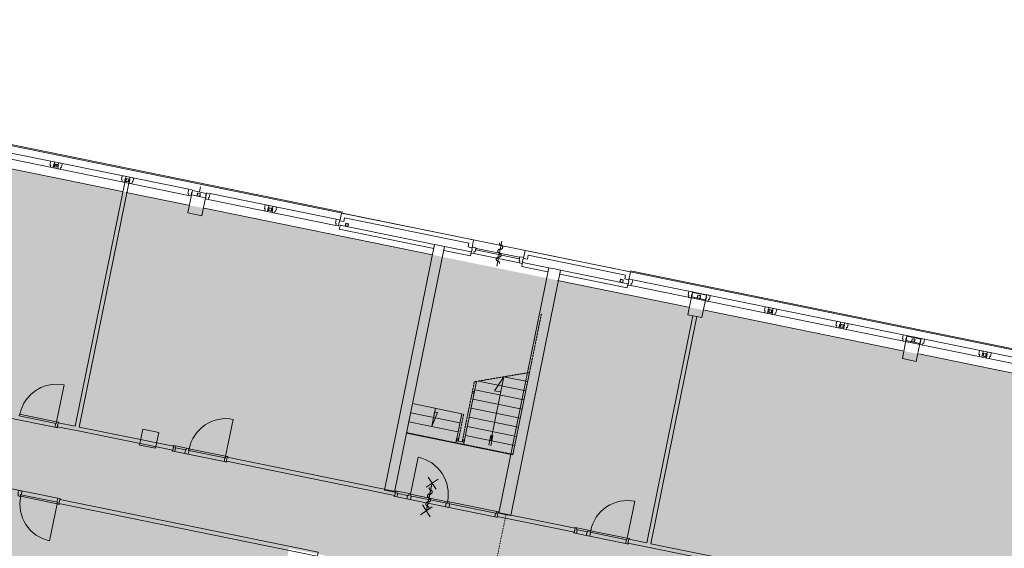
# Model space of a CAD drawing. Header units: millimetres. Extents: x -28656 to 67349, y -24410 to 39654.
# Tile 12 of 146: x -13329 to 10977, y 26616 to 39654. Entities that reach past the tile are written whole.
import ezdxf

# ---------------------------------------------------------------- set-up
doc = ezdxf.new("R2010")
doc.units = ezdxf.units.MM
doc.header["$MEASUREMENT"] = 0
doc.linetypes.add('DIVIDE', pattern=[62.5, 25, -12.5, 0, -12.5, 0, -12.5])
doc.linetypes.add('HIDDEN2', pattern=[9.375, 6.25, -3.125])
doc.layers.add('0 2D arcering', color=7, linetype='Continuous')
doc.layers.add('00 Bestaand', color=7, linetype='Continuous')

msp = doc.modelspace()

# ---------------------------------------------------------------- hatches: boundary and pattern name
at = {"layer": '0 2D arcering', "linetype": 'Continuous', "lineweight": 0}
h = msp.add_hatch(dxfattribs=at)
h.set_pattern_fill('155_Kunststeen_0001', color=9, style=0, pattern_type=2)
h.set_pattern_definition([(45, (0, 0), (-183.8478, 183.8478), []), (45, (-91.92, 91.92), (-183.8478, 183.8478), [195, -65])])
h.paths.add_polyline_path([(-28300.5, 32809.1), (-28090.7, 32809.1), (-28090.7, 38936.8), (15676.6, 30021.3), (14497.9, 24235.2), (15946.2, 23940.1), (15607.8, 23639.9), (15595.5, 23362.9), (15585.7, 23142.1), (15279.9, 22815.7), (15396.2, 22545.3), (15554.2, 22315.7), (14443, 22542), (13768.4, 19230), (12170, 19555.6), (9942.2, 20009), (10616.9, 23321.4), (7353.8, 23986.1), (7070.9, 22596.7), (3489.4, 23303.5), (2778.8, 19815.2), (6355.9, 19086.5), (5623.3, 15487.8), (-25068, 21845.5), (-25036, 30311.3), (-28300.5, 30974.8)])
h.paths.add_polyline_path([(-7115.8, 24484.1), (-6680.8, 26619.5), (-4620.3, 26199.7), (-5055.3, 24064.4)], flags=0)

# ---------------------------------------------------------------- linework, layer by layer
at = {"layer": '00 Bestaand', "color": 1, "linetype": 'Continuous', "lineweight": 0}
for p, q in [((-5353.1, 34907.2), (-28655.7, 39654)), ((-9154.4, 35472.4), (-28450.7, 39403.1)), ((-28300.7, 39219.4), (-9163.8, 35321.2)), ((-5353.1, 34907.2), (-18073, 37498.3)), ((-8868.9, 35527.8), (-8892.9, 35410.2)), ((-8627.8, 35365.1), (-5515.5, 34731.1)), ((-5524.8, 34579.9), (-8678.3, 35222.3)), ((-2116.3, 33885.4), (-990.8, 33657.1)), ((-2116.3, 33885.4), (-990.8, 33657.1)), ((-2047.4, 34013.3), (-2068.8, 34018.5)), ((17576.1, 30236.5), (1753, 33459.7)), ((17432.7, 29903.5), (1754.7, 33097.1)), ((1805.2, 33239.9), (17442.1, 30054.6)), ((-12458.9, 29604.9), (-13684.6, 29854.6)), ((-12392.7, 29591.5), (-12392.7, 29591.4)), ((-9564.8, 29015.7), (-9564.8, 29015.6)), ((-9564.8, 29015.7), (-9564.8, 29015.6)), ((-8284.1, 28754.8), (-9499.1, 29002.3)), ((-9207.8, 29084.8), (-9486.1, 29141.5)), ((-9235.4, 29044.3), (-9480.4, 29094.2)), ((-9180.7, 28937.4), (-9180.7, 28937.4)), ((-8218.4, 28741.4), (-8218.4, 28741.4)), ((-12389.5, 27848.7), (-13604.5, 28096.2)), ((-13286.1, 28031.3), (-13286.1, 28031.2)), ((-4011.7, 28025.5), (-3717.7, 27965.6)), ((-3997.2, 27971.5), (-3752.2, 27921.6)), ((-12323.8, 27835.3), (-12323.8, 27835.2)), ((-4014.9, 27884.3), (-1603.4, 27393.1)), ((-2728, 27764), (-1551.2, 27524.3)), ((-2713.5, 27710), (-1585.7, 27480.3)), ((348.2, 26996.4), (348.2, 26996.4)), ((348.2, 26996.4), (348.2, 26996.4)), ((1628.9, 26735.5), (413.8, 26983)), ((705.2, 27065.5), (426.9, 27122.2)), ((677.5, 27025), (432.5, 27074.9)), ((732.3, 26918.2), (732.3, 26918.1)), ((1694.5, 26722.1), (1694.5, 26722.1))]:
    msp.add_line(p, q, dxfattribs=at)
at = {"layer": '00 Bestaand', "color": 3, "linetype": 'Continuous', "lineweight": 0}
for p, q in [((-12470.6, 36061.2), (-12470.6, 36061.1)), ((-12436.3, 36054.1), (-12436.3, 36054.1)), ((-12402, 36047.2), (-12402, 36047.1)), ((-10706.9, 35701.9), (-10706.9, 35701.8)), ((-10672.6, 35694.8), (-10672.6, 35694.8)), ((-10638.3, 35687.9), (-10638.3, 35687.9)), ((-8941.7, 35342.3), (-8941.7, 35342.3)), ((-8907.5, 35335.3), (-8907.5, 35335.2)), ((-8873.1, 35328.4), (-8873.1, 35328.3)), ((-7178, 34983), (-7178, 34983)), ((-7143.7, 34976), (-7143.7, 34976)), ((-7109.4, 34969.1), (-7109.4, 34969)), ((-5288, 34595.3), (-5288, 34595.3)), ((-5286.8, 34597.8), (-5286.8, 34597.8)), ((-5253.7, 34588.3), (-5253.7, 34588.2)), ((-5252.5, 34590.8), (-5252.5, 34590.7)), ((-5219.4, 34581.3), (-5219.4, 34581.3)), ((-5218.2, 34583.8), (-5218.2, 34583.8)), ((1494.3, 33216.5), (1494.3, 33216.5)), ((1528.6, 33209.5), (1528.6, 33209.4)), ((1562.8, 33202.5), (1562.8, 33202.5)), ((3404.7, 32827.3), (3404.7, 32827.3)), ((3439, 32820.3), (3439, 32820.2)), ((3473.3, 32813.4), (3473.3, 32813.3)), ((5168.5, 32468.1), (5168.5, 32468)), ((5202.8, 32461), (5202.8, 32461)), ((5237.1, 32454.1), (5237.1, 32454)), ((6932.3, 32108.8), (6932.3, 32108.7)), ((6966.5, 32101.7), (6966.5, 32101.7)), ((7000.9, 32094.8), (7000.9, 32094.7)), ((8696.1, 31749.5), (8696.1, 31749.4)), ((8730.3, 31742.4), (8730.3, 31742.4)), ((8764.6, 31735.5), (8764.6, 31735.5)), ((10459.8, 31390.2), (10459.8, 31390.1)), ((10494.1, 31383.2), (10494.1, 31383.1)), ((10528.4, 31376.2), (10528.4, 31376.2)), ((-2137, 30437.6), (-2137, 30437.6)), ((-2132, 30462.1), (-2132, 30462.1)), ((-2127, 30486.6), (-2127, 30486.6)), ((-2528.9, 29265.3), (-2528.9, 29265.3)), ((-2523.8, 29289.8), (-2523.8, 29289.7)), ((-2518.9, 29314.3), (-2518.9, 29314.3)), ((-2381.9, 29235.4), (-2381.9, 29235.3)), ((-2376.8, 29259.8), (-2376.8, 29259.8)), ((-2371.9, 29284.4), (-2371.9, 29284.3))]:
    msp.add_line(p, q, dxfattribs=at)
at = {"layer": '00 Bestaand', "color": 2, "linetype": 'Continuous', "lineweight": 0}
for p, q in [((-12367.7, 36039.5), (-12465.7, 36059.5)), ((-12378.4, 36072.3), (-12443, 36085.5)), ((-743.6, 30952.9), (-1156.8, 28924.6)), ((-2051.5, 30732.2), (-2369.4, 29171.6)), ((-835.4, 30502.2), (-2004.4, 30740.3)), ((-789.5, 30727.5), (-1377.4, 30847.3)), ((-881.3, 30276.8), (-2093.9, 30523.8)), ((-3630.2, 30183.7), (-3777.9, 29458.5)), ((-2417.6, 29936.6), (-3630.2, 30183.6)), ((-927.2, 30051.4), (-2139.8, 30298.4)), ((-2463.5, 29711.2), (-3676.1, 29958.2)), ((-2417.6, 29936.6), (-2565.3, 29211.5)), ((-973.1, 29826.1), (-2185.7, 30073.1)), ((-3722, 29732.9), (-2509.4, 29485.9)), ((-2509.4, 29485.9), (-3722, 29732.9)), ((-1019, 29600.7), (-2231.6, 29847.7)), ((-3777.9, 29458.5), (-2325.3, 29162.6)), ((-1064.9, 29375.3), (-2277.5, 29622.3)), ((-2553.4, 29270.3), (-2357.4, 29230.4)), ((-1110.9, 29149.9), (-2323.4, 29397)), ((-2279.8, 29388.1), (-1111.3, 29150)), ((-1156.8, 28924.6), (-2325.3, 29162.6))]:
    msp.add_line(p, q, dxfattribs=at)
at = {"layer": '00 Bestaand', "color": 9, "linetype": 'Continuous', "lineweight": 0}
for p, q in [((-9132.5, 35110.7), (-9132.5, 35110.6)), ((-9132.5, 35110.7), (-9132.5, 35110.6)), ((-9132.5, 35110.7), (-9132.5, 35110.6)), ((-9132.5, 35110.7), (-9132.5, 35110.6)), ((-8789.5, 35040.8), (-8789.5, 35040.8)), ((-8789.5, 35040.8), (-8789.5, 35040.8)), ((3214, 32595.7), (3214, 32595.6)), ((3214, 32595.7), (3214, 32595.6)), ((3556.9, 32525.8), (3556.9, 32525.8)), ((8505.3, 31517.8), (8505.3, 31517.8)), ((8505.3, 31517.8), (8505.3, 31517.8)), ((8848.3, 31448), (8848.3, 31447.9)), ((-10329.7, 29358.9), (-10329.7, 29358.8)), ((-10329.7, 29358.9), (-10329.7, 29358.8)), ((-10329.7, 29358.9), (-10329.7, 29358.8)), ((-10329.7, 29358.9), (-10329.7, 29358.8)), ((-9937.7, 29279.1), (-9937.7, 29279)), ((-9937.7, 29279.1), (-9937.7, 29279))]:
    msp.add_line(p, q, dxfattribs=at)
at = {"layer": '00 Bestaand', "color": 1, "linetype": 'HIDDEN2', "lineweight": 0}
for p, q in [((-448.8, 32400.2), (-807.6, 30638.7)), ((-2104.3, 30723.2), (-743.6, 30952.9)), ((-2104.3, 30723.2), (-2406.4, 29240.4)), ((-2368.6, 29926.6), (-2504.4, 29260.3)), ((-1155.2, 28932.1), (-3776.4, 29466))]:
    msp.add_line(p, q, dxfattribs=at)
at = {"layer": '00 Bestaand', "color": 3, "linetype": 'DIVIDE', "lineweight": 0}
msp.add_line((-1330.5, 27423.7), (-2278.6, 22769.3), dxfattribs=at)
at = {"layer": '00 Bestaand', "color": 2, "linetype": 'Continuous', "lineweight": 0, "flags": 128}
for points in [[(19830.1, 29749.1), (-28625.7, 39619.7), (-28625.7, 32814.1), (-28451.2, 32814.2), (-28450.7, 30852.2), (-25633.6, 30278.3), (-25576, 30278.3), (-25576, 21442), (4342.1, 15358.6), (4338.9, 15272.5), (4338.9, 7637.3), (1868.9, 7637.3), (1874.6, -8215.6), (4194.6, -8215), (4194.6, -24410.3), (10393.9, -24410.3), (10393.9, -22060.6), (11993.9, -22060.6)], [(-10800.8, 35414.8), (-14063.4, 36079.4)], [(-11959, 29626.9), (-10733.9, 35641), (-10684.9, 35631.1)], [(-11861, 29606.9), (-10635.9, 35621.1), (-10684.9, 35631.1)], [(-9164, 35081.4), (-10702.9, 35394.9)], [(-3137.7, 33853.8), (-8772.2, 35001.6)], [(-5377.2, 34683.4), (-5426.2, 34693.4), (-5387, 34885.9)], [(-5377.2, 34683.4), (-5426.2, 34693.4), (-5387, 34885.9)], [(-2123.5, 34221.1), (-5387, 34885.9)], [(-2123.5, 34221.1), (-5387, 34885.9)], [(-5377.2, 34683.4), (-5328.2, 34673.4), (-5309, 34768)], [(-5377.2, 34683.4), (-5328.2, 34673.4), (-5309, 34768)], [(-2241.5, 34143.1), (-5309, 34768)], [(-2241.5, 34143.1), (-5309, 34768)], [(-3095.3, 34061.9), (-3105.3, 34012.9), (-5438.4, 34488.2), (-5428.4, 34537.2)], [(-3095.3, 34061.9), (-3105.3, 34012.9), (-5438.4, 34488.2), (-5428.4, 34537.2)], [(-3095.3, 34061.9), (-3085.4, 34110.9), (-5418.4, 34586.2), (-5428.4, 34537.2)], [(-3095.3, 34061.9), (-3085.4, 34110.9), (-5418.4, 34586.2), (-5428.4, 34537.2)], [(-2962.9, 34086), (-3085.4, 34110.9), (-4319.4, 28053), (-4196.9, 28028)], [(-2962.9, 34086), (-3085.4, 34110.9), (-4319.4, 28053), (-4196.9, 28028)], [(-2962.9, 34086), (-2840.4, 34061), (-4074.4, 28003.1), (-4196.9, 28028)], [(-2962.9, 34086), (-2840.4, 34061), (-4074.4, 28003.1), (-4196.9, 28028)], [(-2193.4, 33878.2), (-2183.4, 33927.2), (-2840.4, 34061), (-2850.4, 34012)], [(-2193.4, 33878.2), (-2183.4, 33927.2), (-2840.4, 34061), (-2850.4, 34012)], [(-2211.7, 34038.6), (-2260.7, 34048.6), (-2241.5, 34143.1)], [(-2211.7, 34038.6), (-2260.7, 34048.6), (-2241.5, 34143.1)], [(-2211.7, 34038.6), (-2162.7, 34028.6), (-2123.5, 34221.1)], [(-2211.7, 34038.6), (-2162.7, 34028.6), (-2123.5, 34221.1)], [(-2193.4, 33878.2), (-2203.3, 33829.2), (-2860.4, 33963), (-2850.4, 34012)], [(-2193.4, 33878.2), (-2203.3, 33829.2), (-2860.4, 33963), (-2850.4, 34012)], [(-843.3, 33759.8), (-892.3, 33769.8), (-852.9, 33963.2)], [(1747.5, 33432.7), (-852.9, 33963.2)], [(-843.3, 33759.8), (-794.3, 33749.8), (-774.9, 33845.2)], [(1629.6, 33354.7), (-774.9, 33845.2)], [(-923, 33619.4), (-932.9, 33570.4), (-288.2, 33439.1), (-278.2, 33488.1)], [(-923, 33619.4), (-913, 33668.4), (-268.2, 33537.1), (-278.2, 33488.1)], [(-121.2, 33507.1), (-268.2, 33537.1), (-1501.8, 27481.4), (-1354.8, 27451.5)], [(-121.2, 33507.1), (25.7, 33477.2), (-1207.8, 27421.5), (-1354.8, 27451.5)], [(1677.6, 33089.7), (1667.7, 33040.7), (5.8, 33379.2), (15.8, 33428.2)], [(1677.6, 33089.7), (1687.6, 33138.6), (25.7, 33477.2), (15.8, 33428.2)], [(1659.3, 33250), (1610.3, 33260), (1629.6, 33354.7)], [(1659.3, 33250), (1708.3, 33240.1), (1747.5, 33432.7)], [(3182.5, 32566.4), (-51.1, 33225.1)], [(3340.5, 32340.3), (3291.5, 32350.3), (2150.8, 26750.3)], [(3340.5, 32340.3), (3389.5, 32330.3), (2248.8, 26730.3)], [(8473.8, 31488.5), (3574.2, 32486.6)], [(12147.4, 30740.2), (8865.5, 31408.7)], [(-12390.3, 29663.7), (-12400.3, 29614.7), (-11929.9, 29518.9)], [(-12390.3, 29663.7), (-12380.3, 29712.7), (-11959, 29626.9)], [(-11929.9, 29518.9), (-9548.8, 29033.9), (-9538.8, 29082.9)], [(-11861, 29606.9), (-9528.9, 29131.9), (-9538.8, 29082.9)], [(-8216, 28813.4), (-8226, 28764.4), (-4067.4, 27917.3), (-4057.4, 27966.3)], [(-8216, 28813.4), (-8206, 28862.4), (-4047.4, 28015.3), (-4057.4, 27966.3)], [(-5972.5, 26475.2), (-5982.5, 26426.2), (-12358.5, 27725), (-12348.6, 27774)], [(-5972.5, 26475.2), (-5962.5, 26524.2), (-12338.6, 27823), (-12348.6, 27774)], [(-1532.7, 27449.6), (-1522.8, 27498.6), (383.6, 27110.3), (373.6, 27061.3)], [(-1532.7, 27449.6), (-1542.7, 27400.6), (363.7, 27012.3), (373.6, 27061.3)], [(1696.5, 26791.8), (1686.5, 26742.8), (2179.8, 26642.3)], [(1696.5, 26791.8), (1706.4, 26840.8), (2150.8, 26750.3)], [(2179.8, 26642.3), (7482.5, 25562.2), (7492.4, 25611.2)], [(2248.8, 26730.3), (7502.4, 25660.1), (7492.4, 25611.2)]]:
    msp.add_lwpolyline(points, dxfattribs=at)
at = {"layer": '00 Bestaand', "color": 1, "linetype": 'Continuous', "lineweight": 0, "flags": 128}
for points in [[(-12506.5, 36002.1), (-12570.2, 36015.1), (-12560, 36065), (-12580.6, 36069.2), (-12560.8, 36166.2), (-12489.3, 36151.7), (-12467.7, 36147.3), (-12470.7, 36132.6), (-12478.5, 36094.3), (-12487.3, 36096.1)], [(-12390.8, 35978.5), (-12327.1, 35965.6), (-12316.9, 36015.6), (-12296.4, 36011.4), (-12276.6, 36108.4), (-12348.2, 36122.9), (-12369.7, 36127.3), (-12372.7, 36112.6), (-12380.5, 36074.4), (-12371.6, 36072.6)], [(-10742.7, 35642.8), (-10806.4, 35655.8), (-10796.2, 35705.7), (-10816.8, 35709.9), (-10797, 35806.9), (-10725.5, 35792.4), (-10703.9, 35788), (-10706.9, 35773.3), (-10714.7, 35735.1), (-10723.5, 35736.9)], [(-10627, 35619.3), (-10563.3, 35606.3), (-10553.2, 35656.3), (-10532.6, 35652.1), (-10512.8, 35749.1), (-10584.4, 35763.7), (-10605.9, 35768), (-10608.9, 35753.3), (-10616.7, 35715.1), (-10607.9, 35713.3)], [(-9100.2, 35308.2), (-9163.8, 35321.2), (-9153.7, 35371.2), (-9174.2, 35375.4), (-9154.4, 35472.4), (-9082.9, 35457.8), (-9061.4, 35453.4), (-9064.4, 35438.7), (-9072.2, 35400.5), (-9081, 35402.3)], [(-8742, 35235.3), (-8678.3, 35222.3), (-8668.2, 35272.3), (-8647.6, 35268.1), (-8627.8, 35365.1), (-8699.4, 35379.7), (-8720.9, 35384.1), (-8723.9, 35369.4), (-8731.7, 35331.1), (-8722.9, 35329.3)], [(-7215.2, 34924.3), (-7278.8, 34937.2), (-7268.7, 34987.2), (-7289.2, 34991.4), (-7269.4, 35088.4), (-7197.9, 35073.8), (-7176.4, 35069.4), (-7179.4, 35054.7), (-7187.2, 35016.5), (-7196, 35018.3)], [(-7099.5, 34900.7), (-7035.8, 34887.7), (-7025.6, 34937.7), (-7005, 34933.5), (-6985.3, 35030.5), (-7056.8, 35045.1), (-7078.4, 35049.4), (-7081.4, 35034.7), (-7089.1, 34996.5), (-7080.3, 34994.7)], [(-5461.2, 34566.9), (-5524.8, 34579.9), (-5514.7, 34629.9), (-5535.2, 34634.1), (-5515.5, 34731.1), (-5443.9, 34716.5), (-5422.4, 34712.1), (-5425.4, 34697.4), (-5433.2, 34659.2), (-5442, 34661)], [(-2180, 33898.6), (-2116.3, 33885.6), (-2106.1, 33935.6), (-2085.6, 33931.4), (-2065.8, 34028.4), (-2137.3, 34043), (-2158.9, 34047.4), (-2161.9, 34032.7), (-2169.7, 33994.4), (-2160.8, 33992.7)], [(-2068.1, 33974), (-2060.2, 34013.2), (-989.8, 33795.2), (-1000.7, 33756.6)], [(-927.3, 33643.4), (-991, 33656.4), (-980.8, 33706.4), (-1001.4, 33710.6), (-981.6, 33807.6), (-910, 33793), (-888.5, 33788.6), (-891.5, 33773.9), (-899.3, 33735.7), (-908.1, 33737.5)], [(1691, 33110), (1754.7, 33097.1), (1764.9, 33147.1), (1785.5, 33142.9), (1805.2, 33239.9), (1733.7, 33254.4), (1712.1, 33258.8), (1709.1, 33244.1), (1701.4, 33205.9), (1710.2, 33204.1)], [(3246.3, 32793.2), (3182.6, 32806.2), (3192.8, 32856.2), (3172.2, 32860.4), (3192, 32957.4), (3263.5, 32942.8), (3285.1, 32938.4), (3282.1, 32923.7), (3274.3, 32885.5), (3265.5, 32887.3)], [(3604.4, 32720.3), (3668.1, 32707.3), (3678.3, 32757.3), (3698.9, 32753.1), (3718.6, 32850.1), (3647.1, 32864.7), (3625.5, 32869.1), (3622.5, 32854.4), (3614.8, 32816.2), (3623.6, 32814.4)], [(5131.3, 32409.3), (5067.6, 32422.2), (5077.8, 32472.2), (5057.2, 32476.4), (5077, 32573.4), (5148.5, 32558.8), (5170.1, 32554.4), (5167.1, 32539.7), (5159.3, 32501.5), (5150.5, 32503.3)], [(5247, 32385.7), (5310.7, 32372.7), (5320.8, 32422.7), (5341.4, 32418.5), (5361.2, 32515.5), (5289.6, 32530.1), (5268.1, 32534.5), (5265.1, 32519.8), (5257.3, 32481.5), (5266.1, 32479.7)], [(6895.1, 32050), (6831.4, 32063), (6841.6, 32112.9), (6821, 32117.1), (6840.8, 32214.1), (6912.3, 32199.6), (6933.9, 32195.2), (6930.9, 32180.5), (6923.1, 32142.2), (6914.2, 32144)], [(7010.8, 32026.4), (7074.4, 32013.4), (7084.6, 32063.4), (7105.2, 32059.2), (7124.9, 32156.2), (7053.4, 32170.8), (7031.8, 32175.2), (7028.9, 32160.5), (7021.1, 32122.3), (7029.9, 32120.5)], [(8537.6, 31715.4), (8473.9, 31728.4), (8484.1, 31778.3), (8463.6, 31782.5), (8483.3, 31879.5), (8554.9, 31865), (8576.4, 31860.6), (8573.4, 31845.9), (8565.6, 31807.7), (8556.8, 31809.5)], [(8895.8, 31642.4), (8959.5, 31629.5), (8969.6, 31679.4), (8990.2, 31675.3), (9009.9, 31772.3), (8938.4, 31786.8), (8916.9, 31791.2), (8913.9, 31776.5), (8906.1, 31738.3), (8914.9, 31736.5)], [(10422.6, 31331.4), (10358.9, 31344.4), (10369.1, 31394.4), (10348.6, 31398.6), (10368.3, 31495.6), (10439.9, 31481), (10461.4, 31476.6), (10458.4, 31461.9), (10450.6, 31423.7), (10441.8, 31425.5)], [(10538.3, 31307.8), (10602, 31294.9), (10612.2, 31344.8), (10632.7, 31340.6), (10652.5, 31437.6), (10581, 31452.2), (10559.4, 31456.6), (10556.4, 31441.9), (10548.6, 31403.7), (10557.5, 31401.9)], [(-12427, 29696), (-12419, 29735.2), (-13334.4, 29921.6), (-13339.4, 29881.8)], [(-3085.6, 29977.7), (-3011.5, 29963.2), (-3158.2, 29618.1)], [(-12390.9, 29600.3), (-12392.7, 29591.5), (-12458.9, 29604.9), (-12440.2, 29696.8), (-12425.4, 29693.8), (-12416.3, 29738.1), (-12364.9, 29727.7), (-12368.5, 29710), (-12380.4, 29712.4), (-12402.8, 29602.7)], [(-9563, 29024.5), (-9564.8, 29015.7), (-9499.1, 29002.3), (-9480.4, 29094.2), (-9495.1, 29097.2), (-9486.1, 29141.5), (-9537, 29151.9), (-9540.6, 29134.2), (-9528.9, 29131.9), (-9551.2, 29022.1)], [(-9167.9, 28934.8), (-9252.2, 28952), (-9254.1, 28952.4), (-9235.4, 29044.3), (-9218.8, 29040.9), (-9210.1, 29083.3), (-9207.8, 29084.8), (-9156.8, 29074.4), (-9155.3, 29072.1), (-9163.9, 29029.7), (-9149.2, 29026.7), (-9147.2, 29026.3), (-9166, 28934.4)], [(-8252.3, 28845.9), (-8244.3, 28885.1), (-9151.8, 29069.9), (-9156.8, 29030.1)], [(-8216.6, 28750.2), (-8218.4, 28741.4), (-8284.1, 28754.8), (-8265.4, 28846.7), (-8250.7, 28843.7), (-8241.6, 28888), (-8190.7, 28877.6), (-8194.3, 28860), (-8206, 28862.4), (-8228.4, 28752.6)], [(-13273.3, 28028.7), (-13357.6, 28045.9), (-13359.6, 28046.3), (-13378.3, 27954.4), (-13361.6, 27951), (-13370.3, 27908.6), (-13368.7, 27906.3), (-13317.7, 27895.9), (-13315.4, 27897.4), (-13306.7, 27939.8), (-13292, 27936.8), (-13290.1, 27936.4), (-13271.4, 28028.3)], [(-4014.9, 27884.3), (-3997.2, 27971.5), (-4021.6, 27976.5), (-4011.7, 28025.5), (-4052.8, 28033.9), (-4056.7, 28014.8), (-4047.9, 28013), (-4067.9, 27915), (-4076.7, 27916.8), (-4080.6, 27897.7)], [(-3769.9, 27834.4), (-3681.8, 27816.4), (-3664, 27903.6), (-3688.5, 27908.6), (-3678.5, 27957.6), (-3717.7, 27965.6), (-3727.7, 27916.6), (-3752.2, 27921.6)], [(-12395.8, 27752.4), (-12403.8, 27713.2), (-13311.3, 27898.1), (-13300.4, 27936.7)], [(-12325.6, 27826.5), (-12323.8, 27835.3), (-12389.5, 27848.7), (-12408.2, 27756.8), (-12393.5, 27753.8), (-12402.5, 27709.5), (-12351.6, 27699.1), (-12348, 27716.7), (-12359.7, 27719.1), (-12337.4, 27828.9)], [(-3686.2, 27910.2), (-3678.2, 27949.4), (-2770.7, 27764.5), (-2781.6, 27725.9)], [(-2819.5, 27640.8), (-2731.3, 27622.8), (-2713.5, 27710), (-2738, 27715), (-2728, 27764), (-2767.2, 27772), (-2777.2, 27723), (-2801.7, 27728)], [(-1603.4, 27393.1), (-1585.7, 27480.3), (-1561.2, 27475.3), (-1551.2, 27524.3), (-1510, 27515.9), (-1513.9, 27496.8), (-1522.8, 27498.6), (-1542.7, 27400.6), (-1533.9, 27398.8), (-1537.8, 27379.7)], [(350, 27005.2), (348.2, 26996.4), (413.8, 26983), (432.5, 27074.9), (417.8, 27077.9), (426.9, 27122.2), (375.9, 27132.6), (372.3, 27115), (384.1, 27112.6), (361.7, 27002.8)], [(745, 26915.6), (660.8, 26932.7), (658.8, 26933.1), (677.5, 27025), (694.2, 27021.6), (702.8, 27064), (705.2, 27065.5), (756.1, 27055.2), (757.7, 27052.8), (749, 27010.4), (763.7, 27007.4), (765.7, 27007), (747, 26915.2)], [(1660.7, 26826.6), (1668.7, 26865.8), (761.2, 27050.6), (756.1, 27010.8)], [(1696.3, 26731), (1694.5, 26722.1), (1628.9, 26735.5), (1647.6, 26827.4), (1662.3, 26824.4), (1671.3, 26868.7), (1722.3, 26858.3), (1718.7, 26840.7), (1706.9, 26843.1), (1684.6, 26733.4)]]:
    msp.add_lwpolyline(points, close=True, dxfattribs=at)
at = {"layer": '00 Bestaand', "color": 2, "linetype": 'Continuous', "lineweight": 0, "flags": 128}
for points in [[(-12477.6, 36026.9), (-12463.6, 36095.5), (-12395.1, 36081.5), (-12409, 36012.9)], [(-12477.6, 36026.9), (-12473.4, 36029.7), (-12460.8, 36091.2), (-12399.3, 36078.7), (-12411.8, 36017.1), (-12473.4, 36029.7), (-12477.6, 36026.9), (-12409, 36012.9), (-12395.1, 36081.5), (-12463.6, 36095.5)], [(-10713.8, 35667.6), (-10699.9, 35736.2), (-10631.3, 35722.2), (-10645.2, 35653.6)], [(-10713.8, 35667.6), (-10709.6, 35670.4), (-10697.1, 35731.9), (-10635.5, 35719.4), (-10648.1, 35657.9), (-10709.6, 35670.4), (-10713.8, 35667.6), (-10645.2, 35653.6), (-10631.3, 35722.2), (-10699.9, 35736.2)], [(-9177.4, 34890.2), (-9087.6, 35331.2), (-8744.6, 35261.3), (-8834.4, 34820.4)], [(-9177.4, 34890.2), (-9087.6, 35331.2), (-8744.6, 35261.3), (-8834.4, 34820.4)], [(-8880.1, 35294.1), (-8866.2, 35362.6), (-8934.7, 35376.6), (-8948.7, 35308)], [(-8880.1, 35294.1), (-8882.9, 35298.3), (-8870.4, 35359.8), (-8931.9, 35372.4), (-8944.5, 35310.8), (-8882.9, 35298.3), (-8880.1, 35294.1), (-8948.7, 35308), (-8934.7, 35376.6), (-8866.2, 35362.6)], [(-7116.3, 34934.8), (-7102.4, 35003.4), (-7171, 35017.3), (-7184.9, 34948.7)], [(-7116.3, 34934.8), (-7119.2, 34939), (-7106.6, 35000.6), (-7168.2, 35013.1), (-7180.7, 34951.6), (-7119.2, 34939), (-7116.3, 34934.8), (-7184.9, 34948.7), (-7171, 35017.3), (-7102.4, 35003.4)], [(-5226.4, 34547), (-5212.4, 34615.6), (-5281, 34629.6), (-5295, 34561)], [(-5226.4, 34547), (-5229.2, 34551.3), (-5216.7, 34612.8), (-5278.2, 34625.4), (-5290.7, 34563.8), (-5229.2, 34551.3), (-5226.4, 34547), (-5295, 34561), (-5281, 34629.6), (-5212.4, 34615.6)], [(-5225.2, 34549.5), (-5211.2, 34618.1), (-5279.8, 34632.1), (-5293.8, 34563.5)], [(-5225.2, 34549.5), (-5228, 34553.8), (-5215.5, 34615.3), (-5277, 34627.9), (-5289.5, 34566.3), (-5228, 34553.8), (-5225.2, 34549.5), (-5293.8, 34563.5), (-5279.8, 34632.1), (-5211.2, 34618.1)], [(1487.3, 33182.2), (1501.2, 33250.8), (1569.8, 33236.8), (1555.9, 33168.2)], [(1487.3, 33182.2), (1491.5, 33185), (1504, 33246.6), (1565.6, 33234), (1553, 33172.5), (1491.5, 33185), (1487.3, 33182.2), (1555.9, 33168.2), (1569.8, 33236.8), (1501.2, 33250.8)], [(3169, 32375.2), (3258.9, 32816.2), (3601.8, 32746.3), (3512, 32305.4)], [(3466.3, 32779.1), (3480.3, 32847.7), (3411.7, 32861.6), (3397.7, 32793)], [(3466.3, 32779.1), (3463.5, 32783.3), (3476.1, 32844.8), (3414.5, 32857.4), (3402, 32795.8), (3463.5, 32783.3), (3466.3, 32779.1), (3397.7, 32793), (3411.7, 32861.6), (3480.3, 32847.7)], [(5230.1, 32419.8), (5244.1, 32488.4), (5175.5, 32502.3), (5161.5, 32433.8)], [(5230.1, 32419.8), (5227.3, 32424), (5239.8, 32485.6), (5178.3, 32498.1), (5165.8, 32436.6), (5227.3, 32424), (5230.1, 32419.8), (5161.5, 32433.8), (5175.5, 32502.3), (5244.1, 32488.4)], [(6993.9, 32060.5), (7007.9, 32129.1), (6939.3, 32143.1), (6925.3, 32074.5)], [(6993.9, 32060.5), (6991.1, 32064.7), (7003.6, 32126.3), (6942.1, 32138.8), (6929.5, 32077.3), (6991.1, 32064.7), (6993.9, 32060.5), (6925.3, 32074.5), (6939.3, 32143.1), (7007.9, 32129.1)], [(8460.4, 31297.4), (8550.2, 31738.3), (8893.2, 31668.5), (8803.3, 31227.5)], [(8757.7, 31701.2), (8771.6, 31769.8), (8703, 31783.8), (8689.1, 31715.2)], [(8757.7, 31701.2), (8754.9, 31705.5), (8767.4, 31767), (8705.9, 31779.5), (8693.3, 31718), (8754.9, 31705.5), (8757.7, 31701.2), (8689.1, 31715.2), (8703, 31783.8), (8771.6, 31769.8)], [(10521.4, 31341.9), (10535.4, 31410.5), (10466.8, 31424.5), (10452.8, 31355.9)], [(10521.4, 31341.9), (10518.6, 31346.2), (10531.2, 31407.7), (10469.6, 31420.2), (10457.1, 31358.7), (10518.6, 31346.2), (10521.4, 31341.9), (10452.8, 31355.9), (10466.8, 31424.5), (10535.4, 31410.5)], [(-2151.5, 30491.6), (-2102.5, 30481.6), (-2112.5, 30432.7), (-2161.5, 30442.6)], [(-2151.5, 30491.6), (-2148.4, 30486.9), (-2107.2, 30478.5), (-2115.6, 30437.4), (-2156.7, 30445.8), (-2148.4, 30486.9), (-2151.5, 30491.6), (-2161.5, 30442.6), (-2112.5, 30432.7), (-2102.5, 30481.6)], [(-10369.6, 29162.9), (-10289.7, 29554.9), (-9897.8, 29475), (-9977.6, 29083.1)], [(-10369.6, 29162.9), (-10289.7, 29554.9), (-9897.8, 29475), (-9977.6, 29083.1)], [(-2494.4, 29309.3), (-2543.4, 29319.3), (-2553.4, 29270.3), (-2504.4, 29260.3)], [(-2494.4, 29309.3), (-2499.1, 29306.2), (-2540.3, 29314.6), (-2548.6, 29273.4), (-2507.5, 29265), (-2499.1, 29306.2), (-2494.4, 29309.3), (-2504.4, 29260.3), (-2553.4, 29270.3), (-2543.4, 29319.3)], [(-2347.4, 29279.4), (-2396.4, 29289.3), (-2406.4, 29240.4), (-2357.4, 29230.4)], [(-2347.4, 29279.4), (-2352.1, 29276.2), (-2393.3, 29284.6), (-2401.7, 29243.5), (-2360.5, 29235.1), (-2352.1, 29276.2), (-2347.4, 29279.4), (-2357.4, 29230.4), (-2406.4, 29240.4), (-2396.4, 29289.3)]]:
    msp.add_lwpolyline(points, close=True, dxfattribs=at)
at = {"layer": '00 Bestaand', "color": 3, "linetype": 'Continuous', "lineweight": 0, "flags": 128}
for points in [[(-12470.6, 36061.2), (-12464.2, 36092.5, -0.4142136), (-12460.7, 36094.9), (-12398, 36082.1, -0.4142136), (-12395.7, 36078.6), (-12408.4, 36015.8, -0.4142136), (-12412, 36013.5), (-12474.7, 36026.3, -0.4142136), (-12477, 36029.8), (-12470.6, 36061.2), (-12467.1, 36060.4), (-12472.8, 36032.6, 0.4142136), (-12470.4, 36029.1), (-12414.8, 36017.7, 0.4142136), (-12411.2, 36020.1), (-12399.9, 36075.7, 0.4142136), (-12402.2, 36079.3), (-12457.9, 36090.6, 0.4142136), (-12461.4, 36088.3), (-12467.1, 36060.4)], [(-10706.9, 35701.9), (-10700.5, 35733.2, -0.4142136), (-10696.9, 35735.6), (-10634.2, 35722.8, -0.4142136), (-10631.9, 35719.3), (-10644.6, 35656.6, -0.4142136), (-10648.2, 35654.2), (-10710.9, 35667, -0.4142136), (-10713.2, 35670.5), (-10706.9, 35701.9), (-10703.3, 35701.2), (-10709, 35673.3, 0.4142136), (-10706.7, 35669.8), (-10651, 35658.5, 0.4142136), (-10647.5, 35660.8), (-10636.1, 35716.5, 0.4142136), (-10638.5, 35720), (-10694.1, 35731.3, 0.4142136), (-10697.7, 35729), (-10703.3, 35701.2)], [(-8873.1, 35328.4), (-8866.8, 35359.7, 0.4142136), (-8869.1, 35363.2), (-8931.8, 35376, 0.4142136), (-8935.3, 35373.7), (-8948.1, 35311, 0.4142136), (-8945.8, 35307.4), (-8883.1, 35294.7, 0.4142136), (-8879.5, 35297), (-8873.1, 35328.4), (-8876.7, 35329.1), (-8882.3, 35301.2, -0.4142136), (-8885.9, 35298.9), (-8941.5, 35310.2, -0.4142136), (-8943.9, 35313.8), (-8932.5, 35369.4, -0.4142136), (-8929, 35371.8), (-8873.3, 35360.4, -0.4142136), (-8871, 35356.9), (-8876.7, 35329.1)], [(-7109.4, 34969.1), (-7103, 35000.4, 0.4142136), (-7105.3, 35004), (-7168, 35016.7, 0.4142136), (-7171.6, 35014.4), (-7184.3, 34951.7, 0.4142136), (-7182, 34948.1), (-7119.3, 34935.4, 0.4142136), (-7115.7, 34937.7), (-7109.4, 34969.1), (-7112.9, 34969.8), (-7118.6, 34942, -0.4142136), (-7122.1, 34939.6), (-7177.8, 34951, -0.4142136), (-7180.1, 34954.5), (-7168.8, 35010.2, -0.4142136), (-7165.2, 35012.5), (-7109.6, 35001.2, -0.4142136), (-7107.2, 34997.6), (-7112.9, 34969.8)], [(-5219.4, 34581.3), (-5213, 34612.7, 0.4142136), (-5215.3, 34616.2), (-5278.1, 34629, 0.4142136), (-5281.6, 34626.7), (-5294.4, 34563.9, 0.4142136), (-5292, 34560.4), (-5229.3, 34547.6, 0.4142136), (-5225.8, 34550), (-5219.4, 34581.3), (-5222.9, 34582.1), (-5228.6, 34554.2, -0.4142136), (-5232.1, 34551.9), (-5287.8, 34563.2, -0.4142136), (-5290.1, 34566.8), (-5278.8, 34622.4, -0.4142136), (-5275.2, 34624.8), (-5219.6, 34613.4, -0.4142136), (-5217.3, 34609.9), (-5222.9, 34582.1)], [(-5218.2, 34583.8), (-5211.8, 34615.2, 0.4142136), (-5214.2, 34618.7), (-5276.9, 34631.5, 0.4142136), (-5280.4, 34629.2), (-5293.2, 34566.5, 0.4142136), (-5290.8, 34562.9), (-5228.1, 34550.1, 0.4142136), (-5224.6, 34552.5), (-5218.2, 34583.8), (-5221.7, 34584.6), (-5227.4, 34556.7, -0.4142136), (-5230.9, 34554.4), (-5286.6, 34565.7, -0.4142136), (-5288.9, 34569.3), (-5277.6, 34624.9, -0.4142136), (-5274.1, 34627.3), (-5218.4, 34615.9, -0.4142136), (-5216.1, 34612.4), (-5221.7, 34584.6)], [(1494.3, 33216.5), (1500.6, 33247.9, -0.4142136), (1504.2, 33250.2), (1566.9, 33237.4, -0.4142136), (1569.2, 33233.9), (1556.5, 33171.2, -0.4142136), (1552.9, 33168.8), (1490.2, 33181.6, -0.4142136), (1487.9, 33185.1), (1494.3, 33216.5), (1497.8, 33215.8), (1492.1, 33188, 0.4142136), (1494.5, 33184.4), (1550.1, 33173.1, 0.4142136), (1553.6, 33175.4), (1565, 33231.1, 0.4142136), (1562.6, 33234.6), (1507, 33246, 0.4142136), (1503.4, 33243.6), (1497.8, 33215.8)], [(3473.3, 32813.4), (3479.7, 32844.7, 0.4142136), (3477.4, 32848.3), (3414.6, 32861, 0.4142136), (3411.1, 32858.7), (3398.3, 32796, 0.4142136), (3400.7, 32792.4), (3463.4, 32779.7, 0.4142136), (3466.9, 32782), (3473.3, 32813.4), (3469.8, 32814.1), (3464.1, 32786.3, -0.4142136), (3460.6, 32783.9), (3404.9, 32795.2, -0.4142136), (3402.6, 32798.8), (3413.9, 32854.4, -0.4142136), (3417.5, 32856.8), (3473.1, 32845.4, -0.4142136), (3475.5, 32841.9), (3469.8, 32814.1)], [(5237.1, 32454.1), (5243.5, 32485.4, 0.4142136), (5241.1, 32489), (5178.4, 32501.7, 0.4142136), (5174.9, 32499.4), (5162.1, 32436.7, 0.4142136), (5164.5, 32433.2), (5227.2, 32420.4, 0.4142136), (5230.7, 32422.7), (5237.1, 32454.1), (5233.6, 32454.8), (5227.9, 32427, -0.4142136), (5224.4, 32424.6), (5168.7, 32436, -0.4142136), (5166.4, 32439.5), (5177.7, 32495.2, -0.4142136), (5181.2, 32497.5), (5236.9, 32486.2, -0.4142136), (5239.2, 32482.6), (5233.6, 32454.8)], [(7000.9, 32094.8), (7007.3, 32126.2, 0.4142136), (7004.9, 32129.7), (6942.2, 32142.5, 0.4142136), (6938.7, 32140.1), (6925.9, 32077.4, 0.4142136), (6928.2, 32073.9), (6990.9, 32061.1, 0.4142136), (6994.5, 32063.4), (7000.9, 32094.8), (6997.3, 32095.5), (6991.7, 32067.7, -0.4142136), (6988.1, 32065.3), (6932.5, 32076.7, -0.4142136), (6930.1, 32080.2), (6941.5, 32135.9, -0.4142136), (6945, 32138.2), (7000.7, 32126.9, -0.4142136), (7003, 32123.3), (6997.3, 32095.5)], [(8764.6, 31735.5), (8771, 31766.9, 0.4142136), (8768.7, 31770.4), (8706, 31783.2, 0.4142136), (8702.4, 31780.8), (8689.7, 31718.1, 0.4142136), (8692, 31714.6), (8754.7, 31701.8, 0.4142136), (8758.3, 31704.2), (8764.6, 31735.5), (8761.1, 31736.2), (8755.5, 31708.4, -0.4142136), (8751.9, 31706.1), (8696.3, 31717.4, -0.4142136), (8693.9, 31720.9), (8705.3, 31776.6, -0.4142136), (8708.8, 31778.9), (8764.4, 31767.6, -0.4142136), (8766.8, 31764.1), (8761.1, 31736.2)], [(10528.4, 31376.2), (10534.8, 31407.6, 0.4142136), (10532.5, 31411.1), (10469.8, 31423.9, 0.4142136), (10466.2, 31421.6), (10453.4, 31358.8, 0.4142136), (10455.8, 31355.3), (10518.5, 31342.5, 0.4142136), (10522, 31344.9), (10528.4, 31376.2), (10524.9, 31376.9), (10519.2, 31349.1, -0.4142136), (10515.7, 31346.8), (10460, 31358.1, -0.4142136), (10457.7, 31361.7), (10469, 31417.3, -0.4142136), (10472.6, 31419.6), (10528.2, 31408.3, -0.4142136), (10530.6, 31404.8), (10524.9, 31376.9)], [(-2127, 30486.6), (-2105.4, 30482.2, -0.4142136), (-2103.1, 30478.7), (-2111.9, 30435.6, -0.4142136), (-2115.4, 30433.3), (-2158.5, 30442, -0.4142136), (-2160.9, 30445.6), (-2152.1, 30488.7, -0.4142136), (-2148.5, 30491), (-2127, 30486.6), (-2127.8, 30482.7), (-2145.4, 30486.3, 0.4142136), (-2149, 30484), (-2156.2, 30448.7, 0.4142136), (-2153.8, 30445.2), (-2118.5, 30438, 0.4142136), (-2115, 30440.3), (-2107.8, 30475.6, 0.4142136), (-2110.2, 30479.1), (-2127.8, 30482.7)], [(-2518.9, 29314.3), (-2540.4, 29318.7, 0.4142136), (-2544, 29316.4), (-2552.8, 29273.2, 0.4142136), (-2550.4, 29269.7), (-2507.3, 29260.9, 0.4142136), (-2503.8, 29263.3), (-2495, 29306.4, 0.4142136), (-2497.3, 29309.9), (-2518.9, 29314.3), (-2519.7, 29310.4), (-2502, 29306.8, -0.4142136), (-2499.7, 29303.2), (-2506.9, 29268, -0.4142136), (-2510.4, 29265.6), (-2545.7, 29272.8, -0.4142136), (-2548, 29276.4), (-2540.9, 29311.6, -0.4142136), (-2537.3, 29314), (-2519.7, 29310.4)], [(-2371.9, 29284.4), (-2393.5, 29288.7, 0.4142136), (-2397, 29286.4), (-2405.8, 29243.3, 0.4142136), (-2403.4, 29239.8), (-2360.3, 29231, 0.4142136), (-2356.8, 29233.3), (-2348, 29276.4, 0.4142136), (-2350.3, 29280), (-2371.9, 29284.4), (-2372.7, 29280.4), (-2355.1, 29276.8, -0.4142136), (-2352.7, 29273.3), (-2359.9, 29238, -0.4142136), (-2363.4, 29235.7), (-2398.7, 29242.9, -0.4142136), (-2401.1, 29246.4), (-2393.9, 29281.7, -0.4142136), (-2390.3, 29284), (-2372.7, 29280.4)]]:
    msp.add_lwpolyline(points, format="xyb", close=True, dxfattribs=at)
at = {"layer": '00 Bestaand', "color": 1, "linetype": 'Continuous', "lineweight": 0, "flags": 128}
for points in [[(-11959, 29626.9), (-10733.9, 35641), (-10684.9, 35631.1)], [(-11959, 29626.9), (-10733.9, 35641), (-10684.9, 35631.1)], [(-11861, 29606.9), (-10635.9, 35621.1), (-10684.9, 35631.1)], [(-11861, 29606.9), (-10635.9, 35621.1), (-10684.9, 35631.1)], [(-5377.2, 34683.4), (-5426.2, 34693.4), (-5387, 34885.9)], [(-5377.2, 34683.4), (-5426.2, 34693.4), (-5387, 34885.9)], [(-2123.5, 34221.1), (-5387, 34885.9)], [(-2123.5, 34221.1), (-5387, 34885.9)], [(-5377.2, 34683.4), (-5328.2, 34673.4), (-5309, 34768)], [(-5377.2, 34683.4), (-5328.2, 34673.4), (-5309, 34768)], [(-2241.5, 34143.1), (-5309, 34768)], [(-2241.5, 34143.1), (-5309, 34768)], [(-3095.3, 34061.9), (-3105.3, 34012.9), (-5438.4, 34488.2), (-5428.4, 34537.2)], [(-3095.3, 34061.9), (-3105.3, 34012.9), (-5438.4, 34488.2), (-5428.4, 34537.2)], [(-3095.3, 34061.9), (-3085.4, 34110.9), (-5418.4, 34586.2), (-5428.4, 34537.2)], [(-3095.3, 34061.9), (-3085.4, 34110.9), (-5418.4, 34586.2), (-5428.4, 34537.2)], [(-2193.4, 33878.2), (-2183.4, 33927.2), (-2840.4, 34061), (-2850.4, 34012)], [(-2193.4, 33878.2), (-2183.4, 33927.2), (-2840.4, 34061), (-2850.4, 34012)], [(-2211.7, 34038.6), (-2260.7, 34048.6), (-2241.5, 34143.1)], [(-2211.7, 34038.6), (-2260.7, 34048.6), (-2241.5, 34143.1)], [(-2211.7, 34038.6), (-2162.7, 34028.6), (-2123.5, 34221.1)], [(-2211.7, 34038.6), (-2162.7, 34028.6), (-2123.5, 34221.1)], [(-1548.9, 33577.4), (-1426, 34190.2)], [(-1484.9, 34151), (-1485.8, 34142.4), (-1485.2, 34133.7), (-1483.1, 34125.3), (-1479.6, 34117.3), (-1474.8, 34110.1), (-1468.8, 34103.8), (-1461.8, 34098.6), (-1454, 34094.7), (-1445.7, 34092.2)], [(-1465.4, 33994.1), (-1457.2, 33993.2), (-1448.9, 33993.6), (-1440.9, 33995.4), (-1433.2, 33998.4), (-1426.1, 34002.7), (-1419.9, 34008.1), (-1414.6, 34014.5), (-1410.4, 34021.6), (-1407.5, 34029.3), (-1405.9, 34037.4), (-1405.6, 34045.7), (-1406.7, 34053.8), (-1409.1, 34061.7), (-1412.8, 34069.1), (-1417.7, 34075.8), (-1423.6, 34081.6), (-1430.3, 34086.3), (-1437.8, 34089.9), (-1445.7, 34092.2)], [(-2193.4, 33878.2), (-2203.3, 33829.2), (-2860.4, 33963), (-2850.4, 34012)], [(-2193.4, 33878.2), (-2203.3, 33829.2), (-2860.4, 33963), (-2850.4, 34012)], [(-1504.7, 33798), (-1512.9, 33799), (-1521.2, 33798.6), (-1529.2, 33796.8), (-1536.9, 33793.7), (-1543.9, 33789.5), (-1550.2, 33784.1), (-1555.5, 33777.7), (-1559.6, 33770.6), (-1562.6, 33762.9), (-1564.2, 33754.8), (-1564.5, 33746.5), (-1563.4, 33738.3), (-1561, 33730.4), (-1557.3, 33723), (-1552.4, 33716.4), (-1546.5, 33710.6), (-1539.7, 33705.8), (-1532.3, 33702.3), (-1524.4, 33700)], [(-1465.4, 33994.1), (-1473.6, 33995.1), (-1481.8, 33994.7), (-1489.9, 33992.9), (-1497.6, 33989.8), (-1504.6, 33985.5), (-1510.9, 33980.2), (-1516.2, 33973.8), (-1520.3, 33966.7), (-1523.3, 33959), (-1524.9, 33950.9), (-1525.1, 33942.6), (-1524, 33934.4), (-1521.6, 33926.5), (-1517.9, 33919.1), (-1513.1, 33912.5), (-1507.2, 33906.7), (-1500.4, 33901.9), (-1493, 33898.4), (-1485, 33896.1)], [(-1504.7, 33798), (-1496.5, 33797.1), (-1488.2, 33797.5), (-1480.2, 33799.3), (-1472.5, 33802.3), (-1465.5, 33806.6), (-1459.2, 33812), (-1453.9, 33818.4), (-1449.8, 33825.5), (-1446.8, 33833.2), (-1445.2, 33841.3), (-1444.9, 33849.6), (-1446, 33857.8), (-1448.5, 33865.6), (-1452.1, 33873), (-1457, 33879.7), (-1462.9, 33885.5), (-1469.7, 33890.2), (-1477.1, 33893.8), (-1485, 33896.1)], [(-843.3, 33759.8), (-892.3, 33769.8), (-852.9, 33963.2)], [(1747.5, 33432.7), (-852.9, 33963.2)], [(-843.3, 33759.8), (-794.3, 33749.8), (-774.9, 33845.2)], [(1629.6, 33354.7), (-774.9, 33845.2)], [(-1485.2, 33641.1), (-1484.3, 33649.8), (-1484.9, 33658.5), (-1486.9, 33666.9), (-1490.4, 33674.9), (-1495.3, 33682.1), (-1501.3, 33688.4), (-1508.3, 33693.6), (-1516, 33697.5), (-1524.4, 33700)], [(-923, 33619.4), (-932.9, 33570.4), (-288.2, 33439.1), (-278.2, 33488.1)], [(-923, 33619.4), (-913, 33668.4), (-268.2, 33537.1), (-278.2, 33488.1)], [(1677.6, 33089.7), (1667.7, 33040.7), (5.8, 33379.2), (15.8, 33428.2)], [(1677.6, 33089.7), (1687.6, 33138.6), (25.7, 33477.2), (15.8, 33428.2)], [(1659.3, 33250), (1610.3, 33260), (1629.6, 33354.7)], [(1659.3, 33250), (1708.3, 33240.1), (1747.5, 33432.7)], [(3340.5, 32340.3), (3291.5, 32350.3), (2150.8, 26750.3)], [(3340.5, 32340.3), (3291.5, 32350.3), (2150.8, 26750.3)], [(3340.5, 32340.3), (3389.5, 32330.3), (2248.8, 26730.3)], [(3340.5, 32340.3), (3389.5, 32330.3), (2248.8, 26730.3)], [(-12419, 29735.2), (-12233.4, 30646.5), (-12378.7, 30663.6), (-12524.8, 30658), (-12668.2, 30629.7), (-12805.3, 30579.6), (-12932.7, 30508.7), (-13047.3, 30418.9), (-13146.3, 30312.4), (-13227.2, 30191.8), (-13288, 30060.1), (-13327.3, 29920.5)], [(-1699, 29269.8), (-1377.7, 30847.4), (-1609.4, 30503.5), (-1454.2, 30471.9)], [(-3067.2, 30069), (-3158.2, 29618.1), (-3011.5, 29963.2), (-3087.7, 29978.1)], [(-12390.3, 29663.7), (-12400.3, 29614.7), (-11929.9, 29518.9)], [(-12390.3, 29663.7), (-12400.3, 29614.7), (-11929.9, 29518.9)], [(-12390.3, 29663.7), (-12380.3, 29712.7), (-11959, 29626.9)], [(-12390.3, 29663.7), (-12380.3, 29712.7), (-11959, 29626.9)], [(-11929.9, 29518.9), (-9548.8, 29033.9), (-9538.8, 29082.9)], [(-11929.9, 29518.9), (-9548.8, 29033.9), (-9538.8, 29082.9)], [(-11861, 29606.9), (-9528.9, 29131.9), (-9538.8, 29082.9)], [(-11861, 29606.9), (-9528.9, 29131.9), (-9538.8, 29082.9)], [(-1747.7, 29156.1), (-1696.9, 29405.3)], [(-1698.7, 29146.1), (-1648, 29395.2)], [(-8216, 28813.4), (-8226, 28764.4), (-4067.4, 27917.3), (-4057.4, 27966.3)], [(-8216, 28813.4), (-8226, 28764.4), (-4067.4, 27917.3), (-4057.4, 27966.3)], [(-8216, 28813.4), (-8206, 28862.4), (-4047.4, 28015.3), (-4057.4, 27966.3)], [(-8216, 28813.4), (-8206, 28862.4), (-4047.4, 28015.3), (-4057.4, 27966.3)], [(-3001.2, 28321.5), (-3296.5, 28127)], [(-3001.2, 28321.5), (-3296.5, 28127)], [(-3249.7, 27734.5), (-3148.8, 28224.3)], [(-3249.7, 27734.5), (-3148.8, 28224.3)], [(-3246.1, 28371.9), (-3051.6, 28076.6)], [(-3246.1, 28371.9), (-3051.6, 28076.6)], [(-3189.2, 28028.4), (-3290, 27538.6)], [(-3189.2, 28028.4), (-3290, 27538.6)], [(-3158.9, 28175.3), (-3285, 27563.1)], [(-3204.3, 27954.9), (-3212.5, 27955.9), (-3220.7, 27955.5), (-3228.8, 27953.8), (-3236.5, 27950.8), (-3243.6, 27946.5), (-3249.9, 27941.2), (-3255.2, 27934.8), (-3259.4, 27927.7), (-3262.4, 27920), (-3264, 27911.9), (-3264.3, 27903.7), (-3263.3, 27895.5), (-3260.9, 27887.6), (-3257.2, 27880.2), (-3252.4, 27873.5), (-3246.6, 27867.7), (-3239.8, 27862.9), (-3232.4, 27859.3), (-3224.5, 27857)], [(-3223, 28111.9), (-3224, 28103.3), (-3223.4, 28094.6), (-3221.4, 28086.1), (-3217.9, 28078.1), (-3213.1, 28070.9), (-3207.2, 28064.5), (-3200.2, 28059.3), (-3192.4, 28055.4), (-3184.1, 28052.9)], [(-3204.3, 27954.9), (-3196.1, 27953.9), (-3187.8, 27954.3), (-3179.8, 27956), (-3172.1, 27959), (-3165, 27963.3), (-3158.7, 27968.7), (-3153.4, 27975), (-3149.2, 27982.1), (-3146.2, 27989.8), (-3144.6, 27997.9), (-3144.3, 28006.1), (-3145.3, 28014.3), (-3147.7, 28022.2), (-3151.4, 28029.6), (-3156.2, 28036.3), (-3162, 28042.2), (-3168.8, 28046.9), (-3176.2, 28050.5), (-3184.1, 28052.9)], [(-5972.5, 26475.2), (-5982.5, 26426.2), (-12358.5, 27725), (-12348.6, 27774)], [(-5972.5, 26475.2), (-5982.5, 26426.2), (-12358.5, 27725), (-12348.6, 27774)], [(-5972.5, 26475.2), (-5962.5, 26524.2), (-12338.6, 27823), (-12348.6, 27774)], [(-5972.5, 26475.2), (-5962.5, 26524.2), (-12338.6, 27823), (-12348.6, 27774)], [(-3244.6, 27759), (-3252.8, 27760), (-3261.1, 27759.6), (-3269.2, 27757.9), (-3276.8, 27754.9), (-3283.9, 27750.6), (-3290.2, 27745.3), (-3295.5, 27739), (-3299.7, 27731.8), (-3302.7, 27724.1), (-3304.4, 27716), (-3304.7, 27707.8), (-3303.6, 27699.6), (-3301.2, 27691.7), (-3297.6, 27684.3), (-3292.7, 27677.6), (-3286.9, 27671.8), (-3280.2, 27667), (-3272.7, 27663.4), (-3264.8, 27661.1)], [(-3244.6, 27759), (-3236.4, 27758), (-3228.2, 27758.4), (-3220.1, 27760.1), (-3212.4, 27763.2), (-3205.3, 27767.4), (-3199.1, 27772.8), (-3193.7, 27779.1), (-3189.5, 27786.2), (-3186.6, 27793.9), (-3184.9, 27802), (-3184.6, 27810.2), (-3185.6, 27818.4), (-3188, 27826.3), (-3191.7, 27833.7), (-3196.5, 27840.4), (-3202.4, 27846.3), (-3209.1, 27851), (-3216.5, 27854.6), (-3224.5, 27857)], [(-3437.6, 27441.4), (-3142.4, 27635.9)], [(-3437.6, 27441.4), (-3142.4, 27635.9)], [(-3192.8, 27391), (-3387.2, 27686.3)], [(-3192.8, 27391), (-3387.2, 27686.3)], [(-3225.9, 27602), (-3225, 27610.7), (-3225.5, 27619.3), (-3227.5, 27627.8), (-3231, 27635.8), (-3235.8, 27643), (-3241.8, 27649.4), (-3248.7, 27654.6), (-3256.5, 27658.5), (-3264.8, 27661.1)], [(-1532.7, 27449.6), (-1522.8, 27498.6), (383.6, 27110.3), (373.6, 27061.3)], [(-1532.7, 27449.6), (-1522.8, 27498.6), (383.6, 27110.3), (373.6, 27061.3)], [(-1532.7, 27449.6), (-1542.7, 27400.6), (363.7, 27012.3), (373.6, 27061.3)], [(-1532.7, 27449.6), (-1542.7, 27400.6), (363.7, 27012.3), (373.6, 27061.3)], [(1696.5, 26791.8), (1686.5, 26742.8), (2179.8, 26642.3)], [(1696.5, 26791.8), (1686.5, 26742.8), (2179.8, 26642.3)], [(1696.5, 26791.8), (1706.4, 26840.8), (2150.8, 26750.3)], [(1696.5, 26791.8), (1706.4, 26840.8), (2150.8, 26750.3)], [(2179.8, 26642.3), (7482.5, 25562.2), (7492.4, 25611.2)], [(2179.8, 26642.3), (7482.5, 25562.2), (7492.4, 25611.2)], [(2248.8, 26730.3), (7502.4, 25660.1), (7492.4, 25611.2)], [(2248.8, 26730.3), (7502.4, 25660.1), (7492.4, 25611.2)]]:
    msp.add_lwpolyline(points, dxfattribs=at)
at = {"layer": '00 Bestaand', "color": 3, "linetype": 'Continuous', "lineweight": 0, "flags": 128}
for points in [[(-9177.4, 34890.2), (-9087.6, 35331.2), (-8744.6, 35261.3), (-8834.4, 34820.4)], [(-9177.4, 34890.2), (-9087.6, 35331.2), (-8744.6, 35261.3), (-8834.4, 34820.4)], [(-8722.3, 35371), (-9064, 35440.7), (-9086.4, 35330.9), (-8744.6, 35261.3)], [(3169, 32375.2), (3258.9, 32816.2), (3601.8, 32746.3), (3512, 32305.4)], [(3624.2, 32856), (3282.5, 32925.7), (3260.1, 32815.9), (3601.8, 32746.3)], [(8915.5, 31778.2), (8573.8, 31847.8), (8551.4, 31738.1), (8893.2, 31668.4)], [(8460.4, 31297.4), (8550.2, 31738.3), (8893.2, 31668.5), (8803.3, 31227.5)], [(-10369.6, 29162.9), (-10289.7, 29554.9), (-9897.8, 29475), (-9977.6, 29083.1)], [(-10369.6, 29162.9), (-10289.7, 29554.9), (-9897.8, 29475), (-9977.6, 29083.1)]]:
    msp.add_lwpolyline(points, close=True, dxfattribs=at)
for points in [[(-5377.2, 34683.4), (-5426.2, 34693.4), (-5387, 34885.9)], [(-5377.2, 34683.4), (-5426.2, 34693.4), (-5387, 34885.9)], [(-2123.5, 34221.1), (-5387, 34885.9)], [(-2123.5, 34221.1), (-5387, 34885.9)], [(-5377.2, 34683.4), (-5328.2, 34673.4), (-5309, 34768)], [(-5377.2, 34683.4), (-5328.2, 34673.4), (-5309, 34768)], [(-2241.5, 34143.1), (-5309, 34768)], [(-2241.5, 34143.1), (-5309, 34768)], [(-3095.3, 34061.9), (-3105.3, 34012.9), (-5438.4, 34488.2), (-5428.4, 34537.2)], [(-3095.3, 34061.9), (-3105.3, 34012.9), (-5438.4, 34488.2), (-5428.4, 34537.2)], [(-3095.3, 34061.9), (-3085.4, 34110.9), (-5418.4, 34586.2), (-5428.4, 34537.2)], [(-3095.3, 34061.9), (-3085.4, 34110.9), (-5418.4, 34586.2), (-5428.4, 34537.2)], [(-2962.9, 34086), (-3085.4, 34110.9), (-4319.4, 28053), (-4196.9, 28028)], [(-2962.9, 34086), (-3085.4, 34110.9), (-4319.4, 28053), (-4196.9, 28028)], [(-2962.9, 34086), (-2840.4, 34061), (-4074.4, 28003.1), (-4196.9, 28028)], [(-2962.9, 34086), (-2840.4, 34061), (-4074.4, 28003.1), (-4196.9, 28028)], [(-2193.4, 33878.2), (-2183.4, 33927.2), (-2840.4, 34061), (-2850.4, 34012)], [(-2193.4, 33878.2), (-2183.4, 33927.2), (-2840.4, 34061), (-2850.4, 34012)], [(-2211.7, 34038.6), (-2260.7, 34048.6), (-2241.5, 34143.1)], [(-2211.7, 34038.6), (-2260.7, 34048.6), (-2241.5, 34143.1)], [(-2211.7, 34038.6), (-2162.7, 34028.6), (-2123.5, 34221.1)], [(-2211.7, 34038.6), (-2162.7, 34028.6), (-2123.5, 34221.1)], [(-2193.4, 33878.2), (-2203.3, 33829.2), (-2860.4, 33963), (-2850.4, 34012)], [(-2193.4, 33878.2), (-2203.3, 33829.2), (-2860.4, 33963), (-2850.4, 34012)], [(-843.3, 33759.8), (-892.3, 33769.8), (-852.9, 33963.2)], [(1747.5, 33432.7), (-852.9, 33963.2)], [(-843.3, 33759.8), (-794.3, 33749.8), (-774.9, 33845.2)], [(1629.6, 33354.7), (-774.9, 33845.2)], [(-923, 33619.4), (-932.9, 33570.4), (-288.2, 33439.1), (-278.2, 33488.1)], [(-923, 33619.4), (-913, 33668.4), (-268.2, 33537.1), (-278.2, 33488.1)], [(-121.2, 33507.1), (-268.2, 33537.1), (-1501.8, 27481.4), (-1354.8, 27451.5)], [(-121.2, 33507.1), (25.7, 33477.2), (-1207.8, 27421.5), (-1354.8, 27451.5)], [(1677.6, 33089.7), (1667.7, 33040.7), (5.8, 33379.2), (15.8, 33428.2)], [(1677.6, 33089.7), (1687.6, 33138.6), (25.7, 33477.2), (15.8, 33428.2)], [(1659.3, 33250), (1610.3, 33260), (1629.6, 33354.7)], [(1659.3, 33250), (1708.3, 33240.1), (1747.5, 33432.7)]]:
    msp.add_lwpolyline(points, dxfattribs=at)
at = {"layer": '00 Bestaand', "color": 1, "linetype": 'Continuous', "lineweight": 0, "flags": 128}
for points in [[(-8244.3, 28885.1), (-8058.6, 29796.3, 0.4142136), (-9144.7, 29068.7)], [(-3678.2, 27949.4), (-3492.6, 28860.7, -0.4142136), (-2766.9, 27763.8)], [(-12403.8, 27713.2), (-12589.4, 26801.9, -0.4142136), (-13304.4, 27896.4)], [(1668.7, 26865.8), (1854.3, 27777.1, 0.4142136), (768.2, 27049.4)]]:
    msp.add_lwpolyline(points, format="xyb", dxfattribs=at)
at = {"layer": '00 Bestaand', "color": 1, "linetype": 'Continuous', "lineweight": 0}
for centre in [(-8961, 35075.8), (-8961, 35075.8), (3385.4, 32560.8), (8676.8, 31482.9), (-10133.7, 29319), (-10133.7, 29319)]:
    msp.add_circle(centre, 0.0123, dxfattribs=at)
at = {"layer": '00 Bestaand', "color": 6, "linetype": 'Continuous', "lineweight": 0}
for centre in [(-1548.9, 33577.4), (-3189.2, 28028.4), (-3189.2, 28028.4), (-3158.9, 28175.3), (-3249.7, 27734.5), (-3249.7, 27734.5)]:
    msp.add_circle(centre, 1.23, dxfattribs=at)

doc.saveas('drawing.dxf')
